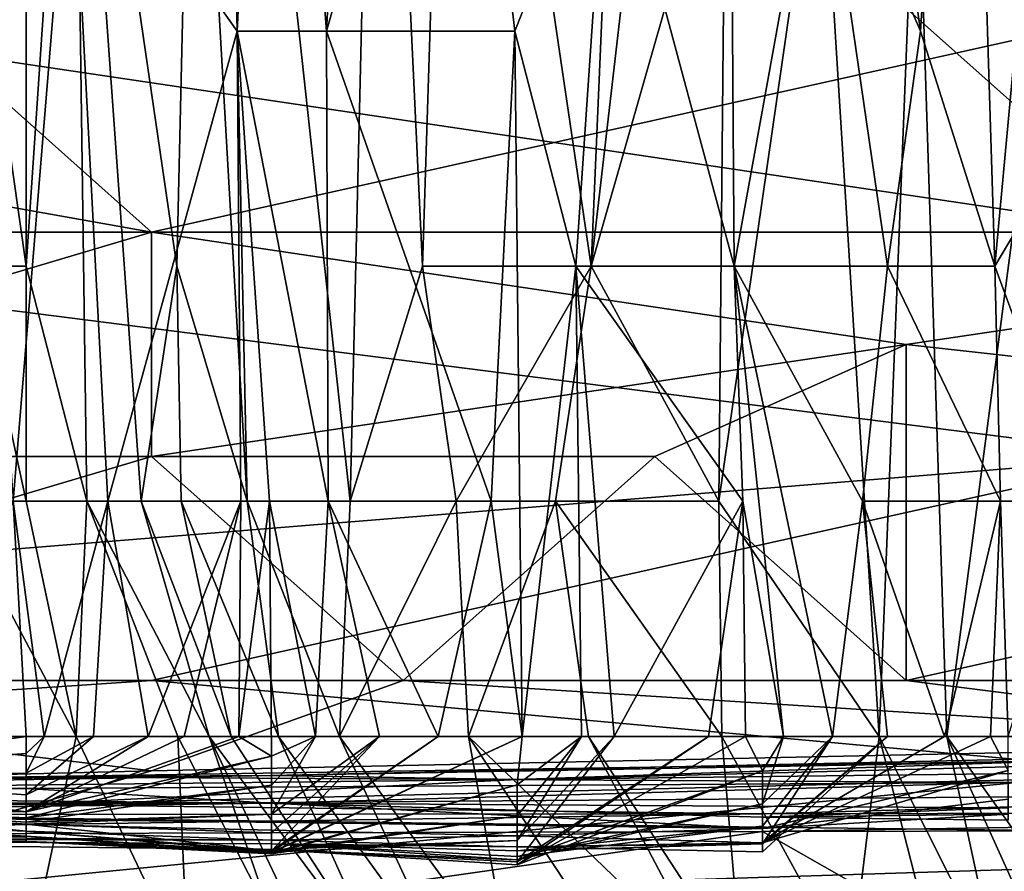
# Model space of a CAD drawing. Extents: x -1.05 to 1.05, y -0.36 to 0.36.
# Tile 9 of 226: x -0.8092 to -0.7867, y -0.3495 to -0.33. Entities that reach past the tile are written whole.
import ezdxf

# ---------------------------------------------------------------- set-up
doc = ezdxf.new("R2010")
doc.units = 0

msp = doc.modelspace()

# ---------------------------------------------------------------- linework, layer by layer
for points in [[(-0.803451, -0.314083, 0.083315), (-0.802199, -0.330235, 0.091718), (-0.801074, -0.308699, 0.095454)], [(-0.801074, -0.308699, 0.095454), (-0.802199, -0.330235, 0.091718), (-0.799137, -0.319467, 0.106659)], [(-0.808047, -0.324851, 0.061836), (-0.804241, -0.330235, 0.080513), (-0.80395, -0.314083, 0.080513)], [(-0.805251, -0.319467, 0.028219), (-0.804587, -0.314083, 0.031954), (-0.804015, -0.341004, 0.031954)], [(-0.804587, -0.314083, 0.031954), (-0.801015, -0.314083, 0.046895), (-0.80165, -0.341004, 0.04316)], [(-0.804015, -0.341004, 0.031954), (-0.804587, -0.314083, 0.031954), (-0.80165, -0.341004, 0.04316)], [(-0.804241, -0.330235, 0.080513), (-0.802199, -0.330235, 0.091718), (-0.803451, -0.314083, 0.083315)], [(-0.803451, -0.314083, 0.083315), (-0.80395, -0.314083, 0.080513), (-0.804241, -0.330235, 0.080513)], [(-0.80165, -0.341004, 0.04316), (-0.801015, -0.314083, 0.046895), (-0.799998, -0.335619, 0.05063)], [(-0.801015, -0.314083, 0.046895), (-0.799308, -0.314083, 0.054366), (-0.799998, -0.335619, 0.05063)], [(-0.799998, -0.335619, 0.05063), (-0.799308, -0.314083, 0.054366), (-0.796136, -0.335619, 0.069307)], [(-0.799308, -0.314083, 0.054366), (-0.795216, -0.314083, 0.073042), (-0.796136, -0.335619, 0.069307)], [(-0.796136, -0.335619, 0.069307), (-0.795216, -0.314083, 0.073042), (-0.79365, -0.314083, 0.080513)], [(-0.796136, -0.335619, 0.069307), (-0.79365, -0.314083, 0.080513), (-0.793061, -0.324851, 0.084248)], [(-0.790085, -0.319467, 0.155218), (-0.788595, -0.330235, 0.162688), (-0.787563, -0.314083, 0.166424)], [(-0.788595, -0.330235, 0.162688), (-0.786891, -0.335619, 0.170159), (-0.787563, -0.314083, 0.166424)], [(-0.784905, -0.314083, 0.177629), (-0.787563, -0.314083, 0.166424), (-0.786891, -0.335619, 0.170159)], [(-0.7837, -0.330235, 0.181365), (-0.784905, -0.314083, 0.177629), (-0.786891, -0.335619, 0.170159)], [(-0.809674, -0.319467, 0.013278), (-0.80907, -0.319467, 0.014185), (-0.80984, -0.330235, 0.013278)], [(-0.80907, -0.319467, 0.014185), (-0.80907, -0.335619, 0.014398), (-0.80984, -0.330235, 0.013278)], [(-0.807683, -0.341004, 0.017013), (-0.80907, -0.335619, 0.014398), (-0.807981, -0.319467, 0.017013)], [(-0.80907, -0.335619, 0.014398), (-0.80907, -0.319467, 0.014185), (-0.807981, -0.319467, 0.017013)], [(-0.805623, -0.335619, 0.024484), (-0.807981, -0.319467, 0.017013), (-0.805251, -0.319467, 0.028219)], [(-0.807981, -0.319467, 0.017013), (-0.805623, -0.335619, 0.024484), (-0.806436, -0.341004, 0.020748)], [(-0.807683, -0.341004, 0.017013), (-0.807981, -0.319467, 0.017013), (-0.806436, -0.341004, 0.020748)], [(-0.805251, -0.319467, 0.028219), (-0.804015, -0.341004, 0.031954), (-0.805623, -0.335619, 0.024484)], [(-0.802199, -0.330235, 0.091718), (-0.797887, -0.330235, 0.11413), (-0.799137, -0.319467, 0.106659)], [(-0.797887, -0.330235, 0.11413), (-0.795751, -0.324851, 0.125336), (-0.799137, -0.319467, 0.106659)], [(-0.790917, -0.324851, 0.151483), (-0.788595, -0.330235, 0.162688), (-0.790085, -0.319467, 0.155218)], [(-0.788689, -0.324851, 0.106659), (-0.785753, -0.319467, 0.1216), (-0.785878, -0.330235, 0.1216)], [(-0.817717, -0.32971, 0.387582), (-0.783162, -0.334843, 0.386248), (-0.79468, -0.324576, 0.390073)], [(-0.79468, -0.324576, 0.390073), (-0.783162, -0.334843, 0.386248), (-0.754365, -0.32971, 0.38877)], [(-0.808047, -0.324851, 0.061836), (-0.81044, -0.324851, 0.05063), (-0.80937, -0.341004, 0.054366)], [(-0.80937, -0.341004, 0.054366), (-0.807204, -0.341004, 0.065571), (-0.808047, -0.324851, 0.061836)], [(-0.807204, -0.341004, 0.065571), (-0.804241, -0.330235, 0.080513), (-0.808047, -0.324851, 0.061836)], [(-0.797887, -0.330235, 0.11413), (-0.796487, -0.335619, 0.1216), (-0.795751, -0.324851, 0.125336)], [(-0.796487, -0.335619, 0.1216), (-0.792863, -0.335619, 0.140277), (-0.795751, -0.324851, 0.125336)], [(-0.796136, -0.335619, 0.069307), (-0.793061, -0.324851, 0.084248), (-0.79321, -0.341004, 0.084248)], [(-0.795751, -0.324851, 0.125336), (-0.792863, -0.335619, 0.140277), (-0.792941, -0.324851, 0.140277)], [(-0.793061, -0.324851, 0.084248), (-0.790884, -0.324851, 0.095454), (-0.79321, -0.341004, 0.084248)], [(-0.79321, -0.341004, 0.084248), (-0.790884, -0.324851, 0.095454), (-0.78954, -0.346388, 0.102924)], [(-0.792941, -0.324851, 0.140277), (-0.792863, -0.335619, 0.140277), (-0.790917, -0.324851, 0.151483)], [(-0.792863, -0.335619, 0.140277), (-0.789349, -0.335619, 0.158953), (-0.790917, -0.324851, 0.151483)], [(-0.790917, -0.324851, 0.151483), (-0.789349, -0.335619, 0.158953), (-0.788595, -0.330235, 0.162688)], [(-0.790884, -0.324851, 0.095454), (-0.788689, -0.324851, 0.106659), (-0.78954, -0.346388, 0.102924)], [(-0.78954, -0.346388, 0.102924), (-0.788689, -0.324851, 0.106659), (-0.787991, -0.346388, 0.110395)], [(-0.788689, -0.324851, 0.106659), (-0.785878, -0.330235, 0.1216), (-0.787991, -0.346388, 0.110395)], [(-0.806199, -0.334843, 0.26736), (-0.834995, -0.32971, 0.266092), (-0.811958, -0.32971, 0.266584)], [(-0.834995, -0.334843, 0.266629), (-0.834995, -0.32971, 0.266092), (-0.806199, -0.334843, 0.26736)], [(-0.823476, -0.334843, 0.385493), (-0.783162, -0.334843, 0.386248), (-0.817717, -0.32971, 0.387582)], [(-0.806199, -0.334843, 0.26736), (-0.811958, -0.32971, 0.266584), (-0.783162, -0.32971, 0.267656)], [(-0.806199, -0.334843, 0.26736), (-0.783162, -0.32971, 0.267656), (-0.771643, -0.334843, 0.268583)], [(-0.80984, -0.330235, 0.013278), (-0.80907, -0.335619, 0.014398), (-0.810237, -0.335619, 0.013278)], [(-0.807204, -0.341004, 0.065571), (-0.804156, -0.341004, 0.080513), (-0.804241, -0.330235, 0.080513)], [(-0.802154, -0.341004, 0.091718), (-0.804241, -0.330235, 0.080513), (-0.803497, -0.341004, 0.084248)], [(-0.804241, -0.330235, 0.080513), (-0.804156, -0.341004, 0.080513), (-0.803497, -0.341004, 0.084248)], [(-0.804241, -0.330235, 0.080513), (-0.802154, -0.341004, 0.091718), (-0.802199, -0.330235, 0.091718)], [(-0.802199, -0.330235, 0.091718), (-0.798423, -0.341004, 0.110395), (-0.797887, -0.330235, 0.11413)], [(-0.802154, -0.341004, 0.091718), (-0.798423, -0.341004, 0.110395), (-0.802199, -0.330235, 0.091718)], [(-0.797887, -0.330235, 0.11413), (-0.798423, -0.341004, 0.110395), (-0.797716, -0.346388, 0.11413)], [(-0.796487, -0.335619, 0.1216), (-0.797887, -0.330235, 0.11413), (-0.797716, -0.346388, 0.11413)], [(-0.789349, -0.335619, 0.158953), (-0.786891, -0.335619, 0.170159), (-0.788595, -0.330235, 0.162688)], [(-0.787991, -0.346388, 0.110395), (-0.785878, -0.330235, 0.1216), (-0.785144, -0.346388, 0.125336)], [(-0.78491, -0.341004, 0.177629), (-0.7837, -0.330235, 0.181365), (-0.786891, -0.335619, 0.170159)], [(-0.846514, -0.345109, 0.379386), (-0.783162, -0.339976, 0.383603), (-0.823476, -0.334843, 0.385493)], [(-0.823476, -0.339976, 0.26827), (-0.834995, -0.334843, 0.266629), (-0.806199, -0.334843, 0.26736)], [(-0.823476, -0.334843, 0.385493), (-0.783162, -0.339976, 0.383603), (-0.783162, -0.334843, 0.386248)], [(-0.806199, -0.339976, 0.269038), (-0.823476, -0.339976, 0.26827), (-0.806199, -0.334843, 0.26736)], [(-0.771643, -0.334843, 0.268583), (-0.788921, -0.337409, 0.268965), (-0.806199, -0.334843, 0.26736)], [(-0.788921, -0.337409, 0.268965), (-0.806199, -0.339976, 0.269038), (-0.806199, -0.334843, 0.26736)], [(-0.788921, -0.337409, 0.268965), (-0.771643, -0.334843, 0.268583), (-0.765884, -0.339976, 0.27089)], [(-0.810237, -0.335619, 0.013278), (-0.80907, -0.341004, 0.014513), (-0.810785, -0.341004, 0.013278)], [(-0.80907, -0.335619, 0.014398), (-0.80907, -0.341004, 0.014513), (-0.810237, -0.335619, 0.013278)], [(-0.80907, -0.341004, 0.014513), (-0.80907, -0.335619, 0.014398), (-0.807683, -0.341004, 0.017013)], [(-0.806436, -0.341004, 0.020748), (-0.805623, -0.335619, 0.024484), (-0.805523, -0.341004, 0.024484)], [(-0.805523, -0.341004, 0.024484), (-0.805623, -0.335619, 0.024484), (-0.804015, -0.341004, 0.031954)], [(-0.80165, -0.341004, 0.04316), (-0.799998, -0.335619, 0.05063), (-0.799226, -0.341004, 0.054366)], [(-0.799226, -0.341004, 0.054366), (-0.799998, -0.335619, 0.05063), (-0.796136, -0.335619, 0.069307)], [(-0.799226, -0.341004, 0.054366), (-0.796136, -0.335619, 0.069307), (-0.796954, -0.341004, 0.065571)], [(-0.797716, -0.346388, 0.11413), (-0.796361, -0.346388, 0.1216), (-0.796487, -0.335619, 0.1216)], [(-0.796954, -0.341004, 0.065571), (-0.796136, -0.335619, 0.069307), (-0.79321, -0.341004, 0.084248)], [(-0.796487, -0.335619, 0.1216), (-0.792665, -0.341004, 0.140277), (-0.792863, -0.335619, 0.140277)], [(-0.795608, -0.346388, 0.125336), (-0.792665, -0.341004, 0.140277), (-0.796487, -0.335619, 0.1216)], [(-0.796361, -0.346388, 0.1216), (-0.795608, -0.346388, 0.125336), (-0.796487, -0.335619, 0.1216)], [(-0.792863, -0.335619, 0.140277), (-0.789928, -0.341004, 0.155218), (-0.789349, -0.335619, 0.158953)], [(-0.790608, -0.346388, 0.151483), (-0.789928, -0.341004, 0.155218), (-0.792863, -0.335619, 0.140277)], [(-0.791733, -0.346388, 0.144012), (-0.790608, -0.346388, 0.151483), (-0.792863, -0.335619, 0.140277)], [(-0.791733, -0.346388, 0.144012), (-0.792863, -0.335619, 0.140277), (-0.792665, -0.341004, 0.140277)], [(-0.789928, -0.341004, 0.155218), (-0.786762, -0.341004, 0.170159), (-0.789349, -0.335619, 0.158953)], [(-0.789349, -0.335619, 0.158953), (-0.786762, -0.341004, 0.170159), (-0.786891, -0.335619, 0.170159)], [(-0.786762, -0.341004, 0.170159), (-0.78491, -0.341004, 0.177629), (-0.786891, -0.335619, 0.170159)], [(-0.806199, -0.339976, 0.269038), (-0.788921, -0.337409, 0.268965), (-0.79468, -0.339976, 0.269683)], [(-0.788921, -0.345109, 0.272272), (-0.79468, -0.339976, 0.269683), (-0.788921, -0.337409, 0.268965)], [(-0.788921, -0.345109, 0.272272), (-0.788921, -0.337409, 0.268965), (-0.765884, -0.339976, 0.27089)], [(-0.806199, -0.345109, 0.380034), (-0.783162, -0.339976, 0.383603), (-0.846514, -0.345109, 0.379386)], [(-0.806199, -0.339976, 0.269038), (-0.800439, -0.345109, 0.271995), (-0.823476, -0.345109, 0.27115)], [(-0.806199, -0.339976, 0.269038), (-0.823476, -0.345109, 0.27115), (-0.823476, -0.339976, 0.26827)], [(-0.760125, -0.345109, 0.380459), (-0.783162, -0.339976, 0.383603), (-0.806199, -0.345109, 0.380034)], [(-0.800439, -0.345109, 0.271995), (-0.806199, -0.339976, 0.269038), (-0.79468, -0.339976, 0.269683)], [(-0.800439, -0.345109, 0.271995), (-0.79468, -0.339976, 0.269683), (-0.788921, -0.345109, 0.272272)], [(-0.788921, -0.345109, 0.272272), (-0.765884, -0.339976, 0.27089), (-0.754365, -0.345109, 0.2732)], [(-0.80907, -0.346388, 0.058643), (-0.80937, -0.341004, 0.054366), (-0.811503, -0.346388, 0.054366)], [(-0.807925, -0.346388, 0.013278), (-0.809995, -0.346388, 0.009542), (-0.810785, -0.341004, 0.013278)], [(-0.807925, -0.346388, 0.013278), (-0.810785, -0.341004, 0.013278), (-0.80907, -0.341004, 0.014513)], [(-0.808657, -0.346388, 0.061836), (-0.807204, -0.341004, 0.065571), (-0.80937, -0.341004, 0.054366)], [(-0.80907, -0.346388, 0.058643), (-0.808657, -0.346388, 0.061836), (-0.80937, -0.341004, 0.054366)], [(-0.80907, -0.341004, 0.014513), (-0.807683, -0.341004, 0.017013), (-0.807925, -0.346388, 0.013278)], [(-0.808657, -0.346388, 0.061836), (-0.80753, -0.346388, 0.069307), (-0.807204, -0.341004, 0.065571)], [(-0.807925, -0.346388, 0.013278), (-0.807683, -0.341004, 0.017013), (-0.805603, -0.346388, 0.017013)], [(-0.807683, -0.341004, 0.017013), (-0.806436, -0.341004, 0.020748), (-0.804883, -0.346388, 0.020748)], [(-0.805603, -0.346388, 0.017013), (-0.807683, -0.341004, 0.017013), (-0.804883, -0.346388, 0.020748)], [(-0.80753, -0.346388, 0.069307), (-0.806279, -0.346388, 0.076777), (-0.807204, -0.341004, 0.065571)], [(-0.807204, -0.341004, 0.065571), (-0.806279, -0.346388, 0.076777), (-0.804156, -0.341004, 0.080513)], [(-0.806436, -0.341004, 0.020748), (-0.805523, -0.341004, 0.024484), (-0.804382, -0.346388, 0.024484)], [(-0.804883, -0.346388, 0.020748), (-0.806436, -0.341004, 0.020748), (-0.804382, -0.346388, 0.024484)], [(-0.806279, -0.346388, 0.076777), (-0.805452, -0.346388, 0.080513), (-0.804156, -0.341004, 0.080513)], [(-0.803294, -0.346388, 0.031954), (-0.805523, -0.341004, 0.024484), (-0.804015, -0.341004, 0.031954)], [(-0.804382, -0.346388, 0.024484), (-0.805523, -0.341004, 0.024484), (-0.803294, -0.346388, 0.031954)], [(-0.805452, -0.346388, 0.080513), (-0.804199, -0.346388, 0.084248), (-0.804156, -0.341004, 0.080513)], [(-0.804156, -0.341004, 0.080513), (-0.804199, -0.346388, 0.084248), (-0.803497, -0.341004, 0.084248)], [(-0.804199, -0.346388, 0.084248), (-0.803451, -0.346841, 0.087983), (-0.803497, -0.341004, 0.084248)], [(-0.804015, -0.341004, 0.031954), (-0.80165, -0.341004, 0.04316), (-0.8019, -0.346388, 0.039425)], [(-0.803294, -0.346388, 0.031954), (-0.804015, -0.341004, 0.031954), (-0.8019, -0.346388, 0.039425)], [(-0.802446, -0.346388, 0.091718), (-0.802154, -0.341004, 0.091718), (-0.803497, -0.341004, 0.084248)], [(-0.803451, -0.346841, 0.087983), (-0.802446, -0.346388, 0.091718), (-0.803497, -0.341004, 0.084248)], [(-0.802446, -0.346388, 0.091718), (-0.800984, -0.346388, 0.099189), (-0.802154, -0.341004, 0.091718)], [(-0.802154, -0.341004, 0.091718), (-0.799636, -0.346388, 0.106659), (-0.798423, -0.341004, 0.110395)], [(-0.800984, -0.346388, 0.099189), (-0.799636, -0.346388, 0.106659), (-0.802154, -0.341004, 0.091718)], [(-0.8019, -0.346388, 0.039425), (-0.799226, -0.341004, 0.054366), (-0.798942, -0.346388, 0.054366)], [(-0.80165, -0.341004, 0.04316), (-0.799226, -0.341004, 0.054366), (-0.8019, -0.346388, 0.039425)], [(-0.799636, -0.346388, 0.106659), (-0.797716, -0.346388, 0.11413), (-0.798423, -0.341004, 0.110395)], [(-0.799226, -0.341004, 0.054366), (-0.796954, -0.341004, 0.065571), (-0.798942, -0.346388, 0.054366)], [(-0.798942, -0.346388, 0.054366), (-0.796954, -0.341004, 0.065571), (-0.796195, -0.346388, 0.069307)], [(-0.796954, -0.341004, 0.065571), (-0.79321, -0.341004, 0.084248), (-0.793143, -0.346388, 0.084248)], [(-0.796195, -0.346388, 0.069307), (-0.796954, -0.341004, 0.065571), (-0.793143, -0.346388, 0.084248)], [(-0.795608, -0.346388, 0.125336), (-0.79345, -0.346388, 0.136542), (-0.792665, -0.341004, 0.140277)], [(-0.79345, -0.346388, 0.136542), (-0.792604, -0.346388, 0.140277), (-0.792665, -0.341004, 0.140277)], [(-0.78954, -0.346388, 0.102924), (-0.793143, -0.346388, 0.084248), (-0.79321, -0.341004, 0.084248)], [(-0.792665, -0.341004, 0.140277), (-0.792604, -0.346388, 0.140277), (-0.791733, -0.346388, 0.144012)], [(-0.790608, -0.346388, 0.151483), (-0.789351, -0.346388, 0.158953), (-0.789928, -0.341004, 0.155218)], [(-0.789928, -0.341004, 0.155218), (-0.788048, -0.346388, 0.166424), (-0.786762, -0.341004, 0.170159)], [(-0.789351, -0.346388, 0.158953), (-0.788048, -0.346388, 0.166424), (-0.789928, -0.341004, 0.155218)], [(-0.788048, -0.346388, 0.166424), (-0.786993, -0.346388, 0.170159), (-0.786762, -0.341004, 0.170159)], [(-0.786762, -0.341004, 0.170159), (-0.786993, -0.346388, 0.170159), (-0.786593, -0.346388, 0.171076)], [(-0.786593, -0.346388, 0.171076), (-0.78491, -0.341004, 0.177629), (-0.786762, -0.341004, 0.170159)], [(-0.846514, -0.345109, 0.379386), (-0.846514, -0.347806, 0.377093), (-0.806199, -0.345109, 0.380034)], [(-0.846514, -0.347806, 0.377093), (-0.765884, -0.348788, 0.377093), (-0.806199, -0.345109, 0.380034)], [(-0.806199, -0.347174, 0.27388), (-0.846514, -0.348177, 0.27388), (-0.823476, -0.345109, 0.27115)], [(-0.800439, -0.345109, 0.271995), (-0.806199, -0.347174, 0.27388), (-0.823476, -0.345109, 0.27115)], [(-0.806199, -0.345109, 0.380034), (-0.765884, -0.348788, 0.377093), (-0.760125, -0.345109, 0.380459)], [(-0.777402, -0.346569, 0.27388), (-0.806199, -0.347174, 0.27388), (-0.800439, -0.345109, 0.271995)], [(-0.788921, -0.345109, 0.272272), (-0.777402, -0.346569, 0.27388), (-0.800439, -0.345109, 0.271995)], [(-0.754365, -0.345109, 0.2732), (-0.777402, -0.346569, 0.27388), (-0.788921, -0.345109, 0.272272)], [(-0.80907, -0.346388, 0.058643), (-0.814689, -0.347177, 0.058101), (-0.80907, -0.346783, 0.061836)], [(-0.80907, -0.346388, 0.058643), (-0.811503, -0.346388, 0.054366), (-0.814689, -0.347177, 0.058101)], [(-0.809995, -0.346388, 0.009542), (-0.80907, -0.351772, 0.010969), (-0.811506, -0.351772, 0.009542)], [(-0.807925, -0.346388, 0.013278), (-0.80907, -0.351772, 0.010969), (-0.809995, -0.346388, 0.009542)], [(-0.806279, -0.346388, 0.076777), (-0.80753, -0.346388, 0.069307), (-0.80907, -0.347726, 0.073042)], [(-0.804199, -0.346388, 0.084248), (-0.80907, -0.348116, 0.084248), (-0.803451, -0.346841, 0.087983)], [(-0.804199, -0.346388, 0.084248), (-0.805452, -0.346388, 0.080513), (-0.80907, -0.348116, 0.084248)], [(-0.805452, -0.346388, 0.080513), (-0.806279, -0.346388, 0.076777), (-0.80907, -0.348116, 0.084248)], [(-0.80907, -0.348116, 0.084248), (-0.806279, -0.346388, 0.076777), (-0.80907, -0.347726, 0.073042)], [(-0.80907, -0.347726, 0.073042), (-0.80753, -0.346388, 0.069307), (-0.80907, -0.34723, 0.065571)], [(-0.80753, -0.346388, 0.069307), (-0.808657, -0.346388, 0.061836), (-0.80907, -0.34723, 0.065571)], [(-0.80907, -0.34723, 0.065571), (-0.808657, -0.346388, 0.061836), (-0.80907, -0.346783, 0.061836)], [(-0.80907, -0.346783, 0.061836), (-0.808657, -0.346388, 0.061836), (-0.80907, -0.346388, 0.058643)], [(-0.80536, -0.351772, 0.013278), (-0.80907, -0.351772, 0.010969), (-0.807925, -0.346388, 0.013278)], [(-0.80536, -0.351772, 0.013278), (-0.807925, -0.346388, 0.013278), (-0.805603, -0.346388, 0.017013)], [(-0.804883, -0.346388, 0.020748), (-0.803451, -0.350562, 0.017013), (-0.805603, -0.346388, 0.017013)], [(-0.803451, -0.350562, 0.017013), (-0.80536, -0.351772, 0.013278), (-0.805603, -0.346388, 0.017013)], [(-0.800865, -0.351772, 0.028219), (-0.804883, -0.346388, 0.020748), (-0.804382, -0.346388, 0.024484)], [(-0.802331, -0.351772, 0.020748), (-0.804883, -0.346388, 0.020748), (-0.800865, -0.351772, 0.028219)], [(-0.803451, -0.350562, 0.017013), (-0.804883, -0.346388, 0.020748), (-0.802331, -0.351772, 0.020748)], [(-0.803294, -0.346388, 0.031954), (-0.800865, -0.351772, 0.028219), (-0.804382, -0.346388, 0.024484)], [(-0.803451, -0.347509, 0.091718), (-0.802446, -0.346388, 0.091718), (-0.803451, -0.346841, 0.087983)], [(-0.803451, -0.348167, 0.095454), (-0.802446, -0.346388, 0.091718), (-0.803451, -0.347509, 0.091718)], [(-0.803451, -0.349059, 0.117865), (-0.797831, -0.347501, 0.117865), (-0.797716, -0.346388, 0.11413)], [(-0.803451, -0.34904, 0.110395), (-0.803451, -0.349059, 0.117865), (-0.797716, -0.346388, 0.11413)], [(-0.799636, -0.346388, 0.106659), (-0.803451, -0.34904, 0.110395), (-0.797716, -0.346388, 0.11413)], [(-0.803451, -0.34904, 0.110395), (-0.799636, -0.346388, 0.106659), (-0.803451, -0.349009, 0.106659)], [(-0.799636, -0.346388, 0.106659), (-0.800984, -0.346388, 0.099189), (-0.803451, -0.349009, 0.106659)], [(-0.803451, -0.349009, 0.106659), (-0.800984, -0.346388, 0.099189), (-0.803451, -0.3486, 0.099189)], [(-0.803451, -0.3486, 0.099189), (-0.800984, -0.346388, 0.099189), (-0.803451, -0.348167, 0.095454)], [(-0.800984, -0.346388, 0.099189), (-0.802446, -0.346388, 0.091718), (-0.803451, -0.348167, 0.095454)], [(-0.803294, -0.346388, 0.031954), (-0.8019, -0.346388, 0.039425), (-0.799398, -0.351772, 0.035689)], [(-0.800865, -0.351772, 0.028219), (-0.803294, -0.346388, 0.031954), (-0.799398, -0.351772, 0.035689)], [(-0.798942, -0.346388, 0.054366), (-0.797979, -0.351772, 0.04316), (-0.8019, -0.346388, 0.039425)], [(-0.799398, -0.351772, 0.035689), (-0.8019, -0.346388, 0.039425), (-0.797979, -0.351772, 0.04316)], [(-0.798942, -0.346388, 0.054366), (-0.796195, -0.346388, 0.069307), (-0.79336, -0.351772, 0.069307)], [(-0.795374, -0.351772, 0.058101), (-0.798942, -0.346388, 0.054366), (-0.79336, -0.351772, 0.069307)], [(-0.797979, -0.351772, 0.04316), (-0.798942, -0.346388, 0.054366), (-0.795374, -0.351772, 0.058101)], [(-0.79345, -0.346388, 0.136542), (-0.795608, -0.346388, 0.125336), (-0.797831, -0.349262, 0.132806)], [(-0.792604, -0.346388, 0.140277), (-0.797831, -0.349328, 0.140277), (-0.792212, -0.347174, 0.144012)], [(-0.792604, -0.346388, 0.140277), (-0.79345, -0.346388, 0.136542), (-0.797831, -0.349328, 0.140277)], [(-0.797831, -0.349328, 0.140277), (-0.79345, -0.346388, 0.136542), (-0.797831, -0.349262, 0.132806)], [(-0.797831, -0.349262, 0.132806), (-0.795608, -0.346388, 0.125336), (-0.797831, -0.348774, 0.125336)], [(-0.795608, -0.346388, 0.125336), (-0.796361, -0.346388, 0.1216), (-0.797831, -0.348774, 0.125336)], [(-0.797831, -0.348774, 0.125336), (-0.796361, -0.346388, 0.1216), (-0.797831, -0.34821, 0.1216)], [(-0.797831, -0.34821, 0.1216), (-0.796361, -0.346388, 0.1216), (-0.797831, -0.347501, 0.117865)], [(-0.796361, -0.346388, 0.1216), (-0.797716, -0.346388, 0.11413), (-0.797831, -0.347501, 0.117865)], [(-0.793143, -0.346388, 0.084248), (-0.792688, -0.351772, 0.073042), (-0.796195, -0.346388, 0.069307)], [(-0.79336, -0.351772, 0.069307), (-0.796195, -0.346388, 0.069307), (-0.792688, -0.351772, 0.073042)], [(-0.790198, -0.351772, 0.087983), (-0.793143, -0.346388, 0.084248), (-0.78954, -0.346388, 0.102924)], [(-0.792688, -0.351772, 0.073042), (-0.793143, -0.346388, 0.084248), (-0.790198, -0.351772, 0.087983)], [(-0.792604, -0.346388, 0.140277), (-0.792212, -0.347174, 0.144012), (-0.791733, -0.346388, 0.144012)], [(-0.788048, -0.346388, 0.166424), (-0.789351, -0.346388, 0.158953), (-0.792212, -0.348824, 0.170159)], [(-0.792212, -0.348824, 0.170159), (-0.789351, -0.346388, 0.158953), (-0.792212, -0.349032, 0.158953)], [(-0.792212, -0.349032, 0.158953), (-0.789351, -0.346388, 0.158953), (-0.792212, -0.348849, 0.155218)], [(-0.789351, -0.346388, 0.158953), (-0.790608, -0.346388, 0.151483), (-0.792212, -0.348849, 0.155218)], [(-0.792212, -0.348849, 0.155218), (-0.790608, -0.346388, 0.151483), (-0.792212, -0.348448, 0.151483)], [(-0.792212, -0.348448, 0.151483), (-0.790608, -0.346388, 0.151483), (-0.792212, -0.347934, 0.147747)], [(-0.790608, -0.346388, 0.151483), (-0.791733, -0.346388, 0.144012), (-0.792212, -0.347934, 0.147747)], [(-0.792212, -0.347934, 0.147747), (-0.791733, -0.346388, 0.144012), (-0.792212, -0.347174, 0.144012)], [(-0.786993, -0.346388, 0.170159), (-0.788048, -0.346388, 0.166424), (-0.792212, -0.348824, 0.170159)], [(-0.786993, -0.346388, 0.170159), (-0.792212, -0.348824, 0.170159), (-0.786593, -0.347168, 0.173894)], [(-0.790198, -0.351772, 0.087983), (-0.78954, -0.346388, 0.102924), (-0.788172, -0.351772, 0.099189)], [(-0.786833, -0.351772, 0.106659), (-0.78954, -0.346388, 0.102924), (-0.787991, -0.346388, 0.110395)], [(-0.788172, -0.351772, 0.099189), (-0.78954, -0.346388, 0.102924), (-0.786833, -0.351772, 0.106659)], [(-0.786833, -0.351772, 0.106659), (-0.787991, -0.346388, 0.110395), (-0.785559, -0.351772, 0.11413)], [(-0.787991, -0.346388, 0.110395), (-0.785144, -0.346388, 0.125336), (-0.784156, -0.351772, 0.1216)], [(-0.785559, -0.351772, 0.11413), (-0.787991, -0.346388, 0.110395), (-0.784156, -0.351772, 0.1216)], [(-0.786993, -0.346388, 0.170159), (-0.786593, -0.347168, 0.173894), (-0.786593, -0.346388, 0.171076)], [(-0.817717, -0.350507, 0.278795), (-0.777402, -0.346569, 0.27388), (-0.765884, -0.34963, 0.278795)], [(-0.806199, -0.347174, 0.27388), (-0.777402, -0.346569, 0.27388), (-0.817717, -0.350507, 0.278795)], [(-0.814689, -0.347241, 0.065571), (-0.80907, -0.34723, 0.065571), (-0.80907, -0.346783, 0.061836)], [(-0.814689, -0.347177, 0.058101), (-0.814689, -0.347241, 0.065571), (-0.80907, -0.346783, 0.061836)], [(-0.80907, -0.348251, 0.091718), (-0.803451, -0.347509, 0.091718), (-0.803451, -0.346841, 0.087983)], [(-0.80907, -0.348116, 0.084248), (-0.80907, -0.348251, 0.091718), (-0.803451, -0.346841, 0.087983)], [(-0.80907, -0.347317, 0.226188), (-0.803451, -0.347283, 0.229923), (-0.780974, -0.346879, 0.218717)], [(-0.786593, -0.347444, 0.207512), (-0.80907, -0.347317, 0.226188), (-0.780974, -0.346879, 0.218717)], [(-0.803451, -0.347283, 0.229923), (-0.797831, -0.347379, 0.241129), (-0.780974, -0.346797, 0.226188)], [(-0.803451, -0.347283, 0.229923), (-0.780974, -0.346797, 0.226188), (-0.780974, -0.346879, 0.218717)], [(-0.797831, -0.347379, 0.241129), (-0.780974, -0.346938, 0.233658), (-0.780974, -0.346797, 0.226188)], [(-0.80907, -0.347946, 0.259805), (-0.775355, -0.347688, 0.25607), (-0.775355, -0.347109, 0.241129)], [(-0.797831, -0.347379, 0.241129), (-0.80907, -0.347946, 0.259805), (-0.775355, -0.347109, 0.241129)], [(-0.797831, -0.347379, 0.241129), (-0.775355, -0.347109, 0.241129), (-0.780974, -0.346938, 0.233658)], [(-0.846514, -0.348177, 0.27388), (-0.806199, -0.347174, 0.27388), (-0.817717, -0.350507, 0.278795)], [(-0.831547, -0.3476, 0.229923), (-0.831547, -0.347759, 0.244864), (-0.803451, -0.347283, 0.229923)], [(-0.803451, -0.347283, 0.229923), (-0.831547, -0.347759, 0.244864), (-0.797831, -0.347379, 0.241129)], [(-0.831547, -0.3476, 0.229923), (-0.803451, -0.347283, 0.229923), (-0.80907, -0.347317, 0.226188)], [(-0.831547, -0.3476, 0.229923), (-0.80907, -0.347317, 0.226188), (-0.820308, -0.347477, 0.218717)], [(-0.820308, -0.347477, 0.218717), (-0.80907, -0.347317, 0.226188), (-0.80907, -0.347584, 0.211247)], [(-0.814689, -0.347346, 0.073042), (-0.80907, -0.347726, 0.073042), (-0.80907, -0.34723, 0.065571)], [(-0.814689, -0.347241, 0.065571), (-0.814689, -0.347346, 0.073042), (-0.80907, -0.34723, 0.065571)], [(-0.814689, -0.347346, 0.073042), (-0.814689, -0.3476, 0.084248), (-0.80907, -0.348116, 0.084248)], [(-0.814689, -0.347346, 0.073042), (-0.80907, -0.348116, 0.084248), (-0.80907, -0.347726, 0.073042)], [(-0.80907, -0.347584, 0.211247), (-0.80907, -0.347317, 0.226188), (-0.786593, -0.347444, 0.207512)], [(-0.797831, -0.349218, 0.147747), (-0.792212, -0.347934, 0.147747), (-0.792212, -0.347174, 0.144012)], [(-0.797831, -0.349328, 0.140277), (-0.797831, -0.349218, 0.147747), (-0.792212, -0.347174, 0.144012)], [(-0.792212, -0.348496, 0.177629), (-0.786593, -0.347827, 0.177629), (-0.786593, -0.347168, 0.173894)], [(-0.792212, -0.348824, 0.170159), (-0.792212, -0.348496, 0.177629), (-0.786593, -0.347168, 0.173894)], [(-0.831547, -0.347759, 0.244864), (-0.80907, -0.347946, 0.259805), (-0.797831, -0.347379, 0.241129)], [(-0.825928, -0.347713, 0.211247), (-0.820308, -0.347477, 0.218717), (-0.80907, -0.347584, 0.211247)], [(-0.803451, -0.34792, 0.196306), (-0.825928, -0.347713, 0.211247), (-0.80907, -0.347584, 0.211247)], [(-0.814689, -0.3476, 0.084248), (-0.814689, -0.347991, 0.099189), (-0.80907, -0.348116, 0.084248)], [(-0.803451, -0.34792, 0.196306), (-0.80907, -0.347584, 0.211247), (-0.786593, -0.347444, 0.207512)], [(-0.80907, -0.348354, 0.095454), (-0.803451, -0.348167, 0.095454), (-0.803451, -0.347509, 0.091718)], [(-0.80907, -0.348251, 0.091718), (-0.80907, -0.348354, 0.095454), (-0.803451, -0.347509, 0.091718)], [(-0.803451, -0.34792, 0.196306), (-0.786593, -0.347444, 0.207512), (-0.786593, -0.348023, 0.192571)], [(-0.803451, -0.34908, 0.1216), (-0.797831, -0.34821, 0.1216), (-0.797831, -0.347501, 0.117865)], [(-0.803451, -0.349059, 0.117865), (-0.803451, -0.34908, 0.1216), (-0.797831, -0.347501, 0.117865)], [(-0.765884, -0.348788, 0.377093), (-0.846514, -0.347806, 0.377093), (-0.811958, -0.350242, 0.374824)], [(-0.831547, -0.347759, 0.244864), (-0.820308, -0.347953, 0.259805), (-0.80907, -0.347946, 0.259805)], [(-0.825928, -0.347906, 0.200041), (-0.825928, -0.347713, 0.211247), (-0.803451, -0.34792, 0.196306)], [(-0.80907, -0.347946, 0.259805), (-0.792212, -0.348162, 0.267276), (-0.775355, -0.347688, 0.25607)], [(-0.792212, -0.348162, 0.267276), (-0.764116, -0.348108, 0.267276), (-0.775355, -0.347688, 0.25607)], [(-0.825928, -0.347906, 0.200041), (-0.803451, -0.34792, 0.196306), (-0.820308, -0.348149, 0.188835)], [(-0.820308, -0.348149, 0.188835), (-0.803451, -0.34792, 0.196306), (-0.792212, -0.348496, 0.177629)], [(-0.820308, -0.347953, 0.259805), (-0.820308, -0.348189, 0.267276), (-0.80907, -0.347946, 0.259805)], [(-0.820308, -0.348189, 0.267276), (-0.792212, -0.348162, 0.267276), (-0.80907, -0.347946, 0.259805)], [(-0.820308, -0.347993, 0.106659), (-0.80907, -0.348556, 0.110395), (-0.814689, -0.347991, 0.099189)], [(-0.820308, -0.347993, 0.106659), (-0.814689, -0.348675, 0.129071), (-0.80907, -0.348675, 0.117865)], [(-0.820308, -0.347993, 0.106659), (-0.80907, -0.348675, 0.117865), (-0.80907, -0.348556, 0.110395)], [(-0.814689, -0.347991, 0.099189), (-0.80907, -0.348556, 0.110395), (-0.80907, -0.348402, 0.099189)], [(-0.814689, -0.347991, 0.099189), (-0.80907, -0.348402, 0.099189), (-0.80907, -0.348354, 0.095454)], [(-0.814689, -0.347991, 0.099189), (-0.80907, -0.348354, 0.095454), (-0.80907, -0.348251, 0.091718)], [(-0.814689, -0.347991, 0.099189), (-0.80907, -0.348251, 0.091718), (-0.80907, -0.348116, 0.084248)], [(-0.792212, -0.348496, 0.177629), (-0.803451, -0.34792, 0.196306), (-0.792212, -0.348237, 0.1851)], [(-0.792212, -0.348237, 0.1851), (-0.803451, -0.34792, 0.196306), (-0.786593, -0.348023, 0.192571)], [(-0.797831, -0.349137, 0.151483), (-0.792212, -0.348448, 0.151483), (-0.792212, -0.347934, 0.147747)], [(-0.797831, -0.349218, 0.147747), (-0.797831, -0.349137, 0.151483), (-0.792212, -0.347934, 0.147747)], [(-0.792212, -0.348496, 0.177629), (-0.786593, -0.348168, 0.181365), (-0.786593, -0.347827, 0.177629)], [(-0.792212, -0.348237, 0.1851), (-0.786593, -0.348023, 0.192571), (-0.786593, -0.348311, 0.1851)], [(-0.831547, -0.348535, 0.173894), (-0.820308, -0.348149, 0.188835), (-0.803451, -0.348762, 0.162688)], [(-0.820308, -0.348189, 0.267276), (-0.825928, -0.348656, 0.271011), (-0.792212, -0.348162, 0.267276)], [(-0.825928, -0.348656, 0.271011), (-0.792212, -0.348564, 0.271011), (-0.792212, -0.348162, 0.267276)], [(-0.820308, -0.348149, 0.188835), (-0.797831, -0.348663, 0.170159), (-0.803451, -0.348762, 0.162688)], [(-0.797831, -0.348663, 0.170159), (-0.820308, -0.348149, 0.188835), (-0.792212, -0.348496, 0.177629)], [(-0.80907, -0.348402, 0.099189), (-0.803451, -0.3486, 0.099189), (-0.803451, -0.348167, 0.095454)], [(-0.80907, -0.348354, 0.095454), (-0.80907, -0.348402, 0.099189), (-0.803451, -0.348167, 0.095454)], [(-0.803451, -0.34908, 0.1216), (-0.803451, -0.349038, 0.125336), (-0.797831, -0.34821, 0.1216)], [(-0.803451, -0.349038, 0.125336), (-0.797831, -0.348774, 0.125336), (-0.797831, -0.34821, 0.1216)], [(-0.792212, -0.348564, 0.271011), (-0.758497, -0.348502, 0.271011), (-0.764116, -0.348108, 0.267276)], [(-0.792212, -0.348162, 0.267276), (-0.792212, -0.348564, 0.271011), (-0.764116, -0.348108, 0.267276)], [(-0.792212, -0.348496, 0.177629), (-0.792212, -0.348237, 0.1851), (-0.786593, -0.348168, 0.181365)], [(-0.792212, -0.348237, 0.1851), (-0.786593, -0.348311, 0.1851), (-0.786593, -0.348168, 0.181365)], [(-0.80907, -0.348402, 0.099189), (-0.803451, -0.349009, 0.106659), (-0.803451, -0.3486, 0.099189)], [(-0.80907, -0.348402, 0.099189), (-0.80907, -0.348556, 0.110395), (-0.803451, -0.349009, 0.106659)], [(-0.797831, -0.349012, 0.155218), (-0.792212, -0.348849, 0.155218), (-0.792212, -0.348448, 0.151483)], [(-0.797831, -0.349137, 0.151483), (-0.797831, -0.349012, 0.155218), (-0.792212, -0.348448, 0.151483)], [(-0.797831, -0.348663, 0.170159), (-0.792212, -0.348496, 0.177629), (-0.792212, -0.348824, 0.170159)], [(-0.792212, -0.348564, 0.271011), (-0.786593, -0.351772, 0.274287), (-0.758497, -0.348502, 0.271011)], [(-0.831547, -0.348535, 0.173894), (-0.803451, -0.348762, 0.162688), (-0.825928, -0.348718, 0.158953)], [(-0.825928, -0.348656, 0.271011), (-0.814689, -0.351772, 0.274186), (-0.792212, -0.348564, 0.271011)], [(-0.814689, -0.348675, 0.129071), (-0.825928, -0.348721, 0.140277), (-0.80907, -0.348798, 0.129071)], [(-0.825928, -0.348721, 0.140277), (-0.825928, -0.348718, 0.158953), (-0.803451, -0.348981, 0.132806)], [(-0.825928, -0.348718, 0.158953), (-0.803451, -0.348762, 0.162688), (-0.803451, -0.348852, 0.155218)], [(-0.825928, -0.348718, 0.158953), (-0.803451, -0.348852, 0.155218), (-0.803451, -0.348981, 0.132806)], [(-0.825928, -0.348721, 0.140277), (-0.803451, -0.348981, 0.132806), (-0.80907, -0.348798, 0.129071)], [(-0.814689, -0.351772, 0.274186), (-0.786593, -0.351772, 0.274287), (-0.792212, -0.348564, 0.271011)], [(-0.814689, -0.348675, 0.129071), (-0.80907, -0.348798, 0.129071), (-0.80907, -0.348675, 0.117865)], [(-0.80907, -0.348556, 0.110395), (-0.80907, -0.348675, 0.117865), (-0.803451, -0.34904, 0.110395)], [(-0.80907, -0.348556, 0.110395), (-0.803451, -0.34904, 0.110395), (-0.803451, -0.349009, 0.106659)], [(-0.80907, -0.348675, 0.117865), (-0.80907, -0.348798, 0.129071), (-0.803451, -0.34908, 0.1216)], [(-0.80907, -0.348675, 0.117865), (-0.803451, -0.34908, 0.1216), (-0.803451, -0.349059, 0.117865)], [(-0.80907, -0.348675, 0.117865), (-0.803451, -0.349059, 0.117865), (-0.803451, -0.34904, 0.110395)], [(-0.803451, -0.348762, 0.162688), (-0.797831, -0.348663, 0.170159), (-0.797831, -0.348917, 0.158953)], [(-0.797831, -0.348917, 0.158953), (-0.797831, -0.348663, 0.170159), (-0.792212, -0.348824, 0.170159)], [(-0.760125, -0.350242, 0.375274), (-0.765884, -0.348788, 0.377093), (-0.811958, -0.350242, 0.374824)], [(-0.80907, -0.348798, 0.129071), (-0.803451, -0.348981, 0.132806), (-0.803451, -0.349038, 0.125336)], [(-0.80907, -0.348798, 0.129071), (-0.803451, -0.349038, 0.125336), (-0.803451, -0.34908, 0.1216)], [(-0.803451, -0.348852, 0.155218), (-0.803451, -0.348762, 0.162688), (-0.797831, -0.348917, 0.158953)], [(-0.803451, -0.348981, 0.132806), (-0.797831, -0.349262, 0.132806), (-0.797831, -0.348774, 0.125336)], [(-0.803451, -0.349038, 0.125336), (-0.803451, -0.348981, 0.132806), (-0.797831, -0.348774, 0.125336)], [(-0.803451, -0.348852, 0.155218), (-0.797831, -0.348917, 0.158953), (-0.797831, -0.349012, 0.155218)], [(-0.803451, -0.348852, 0.155218), (-0.797831, -0.349012, 0.155218), (-0.797831, -0.349137, 0.151483)], [(-0.803451, -0.348852, 0.155218), (-0.797831, -0.349137, 0.151483), (-0.797831, -0.349218, 0.147747)], [(-0.803451, -0.348981, 0.132806), (-0.803451, -0.348852, 0.155218), (-0.797831, -0.349218, 0.147747)], [(-0.797831, -0.348917, 0.158953), (-0.792212, -0.348824, 0.170159), (-0.792212, -0.349032, 0.158953)], [(-0.797831, -0.349012, 0.155218), (-0.797831, -0.348917, 0.158953), (-0.792212, -0.348849, 0.155218)], [(-0.797831, -0.348917, 0.158953), (-0.792212, -0.349032, 0.158953), (-0.792212, -0.348849, 0.155218)], [(-0.803451, -0.348981, 0.132806), (-0.797831, -0.349218, 0.147747), (-0.797831, -0.349328, 0.140277)], [(-0.803451, -0.348981, 0.132806), (-0.797831, -0.349328, 0.140277), (-0.797831, -0.349262, 0.132806)]]:
    msp.add_3dface(points)

doc.saveas('drawing.dxf')
